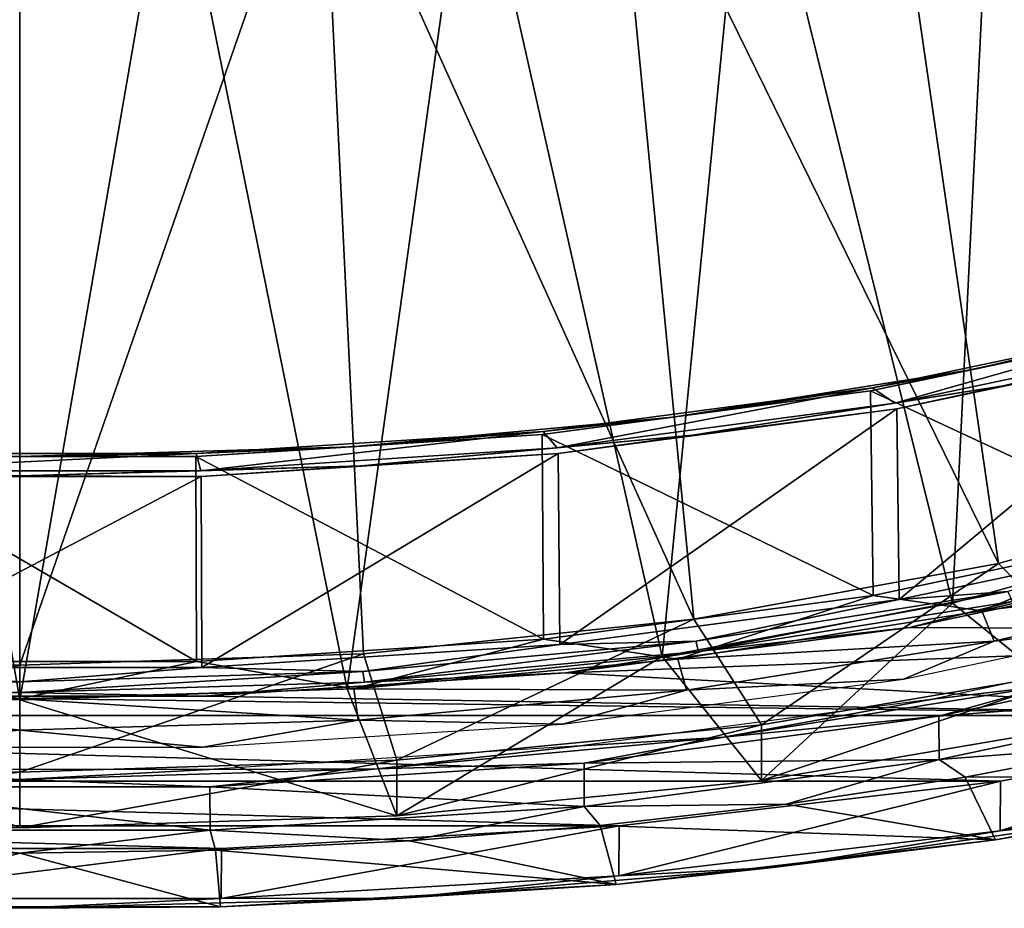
# Model space of a CAD drawing. Header units: millimetres. Extents: x -54 to 54, y -60 to 48.
# Tile 7 of 60: x 0 to 22, y -60 to -41. Entities that reach past the tile are written whole.
import ezdxf

# ---------------------------------------------------------------- set-up
doc = ezdxf.new("R2010")
doc.units = ezdxf.units.MM
doc.header["$LTSCALE"] = 41.718519
for name, color, linetype in [('270', 7, 'CONTINUOUS'), ('272', 7, 'CONTINUOUS'), ('273', 7, 'CONTINUOUS'), ('275', 7, 'CONTINUOUS'), ('276', 7, 'CONTINUOUS'), ('277', 7, 'CONTINUOUS'), ('278', 7, 'CONTINUOUS'), ('279', 7, 'CONTINUOUS'), ('280', 7, 'CONTINUOUS'), ('281', 7, 'CONTINUOUS'), ('283', 7, 'CONTINUOUS'), ('285', 7, 'CONTINUOUS'), ('287', 7, 'CONTINUOUS'), ('289', 7, 'CONTINUOUS'), ('291', 7, 'CONTINUOUS'), ('293', 7, 'CONTINUOUS'), ('295', 7, 'CONTINUOUS'), ('297', 7, 'CONTINUOUS'), ('299', 7, 'CONTINUOUS'), ('301', 7, 'CONTINUOUS')]:
    doc.layers.add(name, color=color, linetype=linetype)

msp = doc.modelspace()

# ---------------------------------------------------------------- linework, layer by layer
at = {"layer": '270', "linetype": 'Continuous'}
for points in [[(20.443, -53.714, -31.636), (23.689, -56.335, -38.834), (26.022, -52.149, -27.334), (20.443, -53.714, -31.636)], [(14.08, -54.878, -34.831), (16.256, -57.6, -42.312), (20.443, -53.714, -31.636), (14.08, -54.878, -34.831)], [(16.256, -57.6, -42.312), (23.689, -56.335, -38.834), (20.443, -53.714, -31.636), (16.256, -57.6, -42.312)], [(7.177, -55.594, -36.799), (8.269, -58.378, -44.448), (14.08, -54.878, -34.831), (7.177, -55.594, -36.799)], [(8.269, -58.378, -44.448), (16.256, -57.6, -42.312), (14.08, -54.878, -34.831), (8.269, -58.378, -44.448)], [(-8.269, -58.378, -44.448), (0, -58.64, -45.168), (-7.177, -55.594, -36.799), (-8.269, -58.378, -44.448)], [(-7.177, -55.594, -36.799), (0, -58.64, -45.168), (0, -55.835, -37.463), (-7.177, -55.594, -36.799)], [(0, -55.835, -37.463), (8.269, -58.378, -44.448), (7.177, -55.594, -36.799), (0, -55.835, -37.463)], [(0, -58.64, -45.168), (8.269, -58.378, -44.448), (0, -55.835, -37.463), (0, -58.64, -45.168)]]:
    msp.add_3dface(points, dxfattribs=at)
at = {"layer": '272', "linetype": 'Continuous'}
for points in [[(23.992, -33.95, -24.793), (27.301, -51.194, -28.511), (18.851, -34.882, -28.821), (23.992, -33.95, -24.793)], [(18.851, -34.882, -28.821), (21.453, -52.842, -33.039), (12.985, -35.575, -31.813), (18.851, -34.882, -28.821)], [(27.301, -51.194, -28.511), (21.453, -52.842, -33.039), (18.851, -34.882, -28.821), (27.301, -51.194, -28.511)], [(12.985, -35.575, -31.813), (14.777, -54.066, -36.402), (6.619, -36.002, -33.656), (12.985, -35.575, -31.813)], [(21.453, -52.842, -33.039), (14.777, -54.066, -36.402), (12.985, -35.575, -31.813), (21.453, -52.842, -33.039)], [(0, -36.146, -34.278), (-7.533, -54.82, -38.473), (-6.619, -36.002, -33.656), (0, -36.146, -34.278)], [(7.533, -54.82, -38.473), (0, -55.074, -39.172), (6.619, -36.002, -33.656), (7.533, -54.82, -38.473)], [(6.619, -36.002, -33.656), (0, -55.074, -39.172), (0, -36.146, -34.278), (6.619, -36.002, -33.656)], [(14.777, -54.066, -36.402), (7.533, -54.82, -38.473), (6.619, -36.002, -33.656), (14.777, -54.066, -36.402)], [(0, -55.074, -39.172), (-7.533, -54.82, -38.473), (0, -36.146, -34.278), (0, -55.074, -39.172)]]:
    msp.add_3dface(points, dxfattribs=at)
at = {"layer": '273', "color": 2, "linetype": 'Continuous'}
for points in [[(21.381, -34.722, -24.577), (26.022, -52.149, -27.334), (25.851, -33.597, -19.845), (21.381, -34.722, -24.577)], [(15.977, -35.611, -28.319), (20.443, -53.714, -31.636), (21.381, -34.722, -24.577), (15.977, -35.611, -28.319)], [(20.443, -53.714, -31.636), (26.022, -52.149, -27.334), (21.381, -34.722, -24.577), (20.443, -53.714, -31.636)], [(9.874, -36.227, -30.909), (14.08, -54.878, -34.831), (15.977, -35.611, -28.319), (9.874, -36.227, -30.909)], [(14.08, -54.878, -34.831), (20.443, -53.714, -31.636), (15.977, -35.611, -28.319), (14.08, -54.878, -34.831)], [(3.34, -36.541, -32.233), (7.177, -55.594, -36.799), (9.874, -36.227, -30.909), (3.34, -36.541, -32.233)], [(7.177, -55.594, -36.799), (14.08, -54.878, -34.831), (9.874, -36.227, -30.909), (7.177, -55.594, -36.799)], [(-7.177, -55.594, -36.799), (0, -55.835, -37.463), (-3.34, -36.541, -32.233), (-7.177, -55.594, -36.799)], [(-3.34, -36.541, -32.233), (0, -55.835, -37.463), (3.34, -36.541, -32.233), (-3.34, -36.541, -32.233)], [(0, -55.835, -37.463), (7.177, -55.594, -36.799), (3.34, -36.541, -32.233), (0, -55.835, -37.463)]]:
    msp.add_3dface(points, dxfattribs=at)
at = {"layer": '275', "linetype": 'Continuous'}
for points in [[(21.453, -52.842, -33.039), (27.301, -51.194, -28.511), (23.689, -55.113, -39.279), (21.453, -52.842, -33.039)], [(14.777, -54.066, -36.402), (21.453, -52.842, -33.039), (16.256, -56.379, -42.757), (14.777, -54.066, -36.402)], [(16.256, -56.379, -42.757), (21.453, -52.842, -33.039), (23.689, -55.113, -39.279), (16.256, -56.379, -42.757)], [(7.533, -54.82, -38.473), (14.777, -54.066, -36.402), (8.269, -57.156, -44.893), (7.533, -54.82, -38.473)], [(8.269, -57.156, -44.893), (14.777, -54.066, -36.402), (16.256, -56.379, -42.757), (8.269, -57.156, -44.893)], [(-7.533, -54.82, -38.473), (0, -55.074, -39.172), (-8.269, -57.156, -44.893), (-7.533, -54.82, -38.473)], [(0, -57.418, -45.613), (7.533, -54.82, -38.473), (8.269, -57.156, -44.893), (0, -57.418, -45.613)], [(0, -55.074, -39.172), (7.533, -54.82, -38.473), (0, -57.418, -45.613), (0, -55.074, -39.172)], [(0, -55.074, -39.172), (0, -57.418, -45.613), (-8.269, -57.156, -44.893), (0, -55.074, -39.172)]]:
    msp.add_3dface(points, dxfattribs=at)
at = {"layer": '276', "linetype": 'Continuous'}
for points in [[(23.689, -56.335, -38.834), (16.256, -57.6, -42.312), (23.689, -55.113, -39.279), (23.689, -56.335, -38.834)], [(16.256, -57.6, -42.312), (16.256, -56.379, -42.757), (23.689, -55.113, -39.279), (16.256, -57.6, -42.312)], [(16.256, -57.6, -42.312), (8.269, -58.378, -44.448), (16.256, -56.379, -42.757), (16.256, -57.6, -42.312)], [(8.269, -58.378, -44.448), (8.269, -57.156, -44.893), (16.256, -56.379, -42.757), (8.269, -58.378, -44.448)], [(0, -58.64, -45.168), (0, -57.418, -45.613), (8.269, -57.156, -44.893), (0, -58.64, -45.168)], [(8.269, -58.378, -44.448), (0, -58.64, -45.168), (8.269, -57.156, -44.893), (8.269, -58.378, -44.448)]]:
    msp.add_3dface(points, dxfattribs=at)
at = {"layer": '277', "linetype": 'Continuous'}
for points in [[(0, -57.418, -45.613), (-8.269, -58.378, -44.448), (-8.269, -57.156, -44.893), (0, -57.418, -45.613)], [(0, -58.64, -45.168), (-8.269, -58.378, -44.448), (0, -57.418, -45.613), (0, -58.64, -45.168)]]:
    msp.add_3dface(points, dxfattribs=at)
at = {"layer": '278', "color": 142, "linetype": 'Continuous', "true_color": 0x0099cc}
for points in [[(27.253, -55.635, -36.912), (20.157, -57.137, -41.04), (24.479, -56.813, -40.15), (27.253, -55.635, -36.912)], [(24.479, -56.813, -40.15), (20.157, -57.137, -41.04), (20.726, -57.528, -42.114), (24.479, -56.813, -40.15)], [(20.157, -57.137, -41.04), (12.376, -58.169, -43.873), (16.797, -58.122, -43.744), (20.157, -57.137, -41.04)], [(20.726, -57.528, -42.114), (20.157, -57.137, -41.04), (16.797, -58.122, -43.744), (20.726, -57.528, -42.114)], [(12.376, -58.169, -43.873), (4.173, -58.693, -45.314), (8.544, -58.925, -45.951), (12.376, -58.169, -43.873)], [(12.725, -58.588, -45.027), (12.376, -58.169, -43.873), (8.544, -58.925, -45.951), (12.725, -58.588, -45.027)], [(16.797, -58.122, -43.744), (12.376, -58.169, -43.873), (12.725, -58.588, -45.027), (16.797, -58.122, -43.744)], [(0, -59.195, -46.695), (-4.173, -58.693, -45.314), (-4.29, -59.128, -46.508), (0, -59.195, -46.695)], [(4.173, -58.693, -45.314), (-4.173, -58.693, -45.314), (0, -59.195, -46.695), (4.173, -58.693, -45.314)], [(4.29, -59.128, -46.508), (4.173, -58.693, -45.314), (0, -59.195, -46.695), (4.29, -59.128, -46.508)], [(8.544, -58.925, -45.951), (4.173, -58.693, -45.314), (4.29, -59.128, -46.508), (8.544, -58.925, -45.951)]]:
    msp.add_3dface(points, dxfattribs=at)
at = {"layer": '279', "linetype": 'Continuous'}
for points in [[(26.367, -52.791, -36.699), (36.25, -54.317, -40.892), (19.503, -54.244, -40.693), (26.367, -52.791, -36.699)], [(19.503, -54.244, -40.693), (36.25, -54.317, -40.892), (11.974, -55.242, -43.434), (19.503, -54.244, -40.693)], [(36.25, -54.317, -40.892), (29.274, -56.174, -45.994), (11.974, -55.242, -43.434), (36.25, -54.317, -40.892)], [(11.974, -55.242, -43.434), (29.274, -56.174, -45.994), (4.037, -55.749, -44.828), (11.974, -55.242, -43.434)], [(29.274, -56.174, -45.994), (-29.274, -56.174, -45.994), (-4.037, -55.749, -44.828), (29.274, -56.174, -45.994)], [(4.037, -55.749, -44.828), (29.274, -56.174, -45.994), (-4.037, -55.749, -44.828), (4.037, -55.749, -44.828)], [(-21.5, -57.613, -49.948), (-29.274, -56.174, -45.994), (21.5, -57.613, -49.948), (-21.5, -57.613, -49.948)], [(21.5, -57.613, -49.948), (-29.274, -56.174, -45.994), (29.274, -56.174, -45.994), (21.5, -57.613, -49.948)], [(-13.139, -58.594, -52.645), (-21.5, -57.613, -49.948), (13.139, -58.594, -52.645), (-13.139, -58.594, -52.645)], [(13.139, -58.594, -52.645), (-21.5, -57.613, -49.948), (21.5, -57.613, -49.948), (13.139, -58.594, -52.645)], [(4.42, -59.092, -54.012), (-13.139, -58.594, -52.645), (13.139, -58.594, -52.645), (4.42, -59.092, -54.012)], [(-4.42, -59.092, -54.012), (-13.139, -58.594, -52.645), (4.42, -59.092, -54.012), (-4.42, -59.092, -54.012)]]:
    msp.add_3dface(points, dxfattribs=at)
at = {"layer": '280', "linetype": 'Continuous'}
for points in [[(18.693, -48.99, -40.876), (25.273, -47.597, -37.048), (19.184, -49.327, -41.802), (18.693, -48.99, -40.876)], [(19.184, -49.327, -41.802), (25.273, -47.597, -37.048), (25.936, -47.897, -37.873), (19.184, -49.327, -41.802)], [(11.477, -49.946, -43.503), (18.693, -48.99, -40.876), (11.778, -50.308, -44.498), (11.477, -49.946, -43.503)], [(11.778, -50.308, -44.498), (18.693, -48.99, -40.876), (19.184, -49.327, -41.802), (11.778, -50.308, -44.498)], [(3.87, -50.433, -44.84), (11.477, -49.946, -43.503), (3.971, -50.807, -45.869), (3.87, -50.433, -44.84)], [(3.971, -50.807, -45.869), (11.477, -49.946, -43.503), (11.778, -50.308, -44.498), (3.971, -50.807, -45.869)], [(-3.971, -50.807, -45.869), (3.87, -50.433, -44.84), (3.971, -50.807, -45.869), (-3.971, -50.807, -45.869)], [(-3.87, -50.433, -44.84), (3.87, -50.433, -44.84), (-3.971, -50.807, -45.869), (-3.87, -50.433, -44.84)]]:
    msp.add_3dface(points, dxfattribs=at)
at = {"layer": '281', "linetype": 'Continuous'}
for points in [[(25.213, -47.666, -36.938), (18.649, -49.056, -40.757), (25.288, -52.151, -35.411), (25.213, -47.666, -36.938)], [(18.649, -49.056, -40.757), (11.449, -50.01, -43.378), (18.704, -53.545, -39.242), (18.649, -49.056, -40.757)], [(25.288, -52.151, -35.411), (18.649, -49.056, -40.757), (18.704, -53.545, -39.242), (25.288, -52.151, -35.411)], [(11.449, -50.01, -43.378), (3.86, -50.495, -44.711), (11.483, -54.502, -41.87), (11.449, -50.01, -43.378)], [(18.704, -53.545, -39.242), (11.449, -50.01, -43.378), (11.483, -54.502, -41.87), (18.704, -53.545, -39.242)], [(3.872, -54.988, -43.207), (-3.86, -50.495, -44.711), (-3.872, -54.988, -43.207), (3.872, -54.988, -43.207)], [(3.86, -50.495, -44.711), (-3.86, -50.495, -44.711), (3.872, -54.988, -43.207), (3.86, -50.495, -44.711)], [(11.483, -54.502, -41.87), (3.86, -50.495, -44.711), (3.872, -54.988, -43.207), (11.483, -54.502, -41.87)]]:
    msp.add_3dface(points, dxfattribs=at)
at = {"layer": '283', "linetype": 'Continuous'}
for points in [[(19.228, -49.449, -41.852), (25.996, -48.016, -37.915), (19.28, -53.634, -40.439), (19.228, -49.449, -41.852)], [(19.28, -53.634, -40.439), (25.996, -48.016, -37.915), (26.066, -52.197, -36.491), (19.28, -53.634, -40.439)], [(11.805, -50.432, -44.555), (19.228, -49.449, -41.852), (11.837, -54.62, -43.149), (11.805, -50.432, -44.555)], [(11.837, -54.62, -43.149), (19.228, -49.449, -41.852), (19.28, -53.634, -40.439), (11.837, -54.62, -43.149)], [(3.98, -50.933, -45.929), (11.805, -50.432, -44.555), (3.991, -55.122, -44.527), (3.98, -50.933, -45.929)], [(3.991, -55.122, -44.527), (11.805, -50.432, -44.555), (11.837, -54.62, -43.149), (3.991, -55.122, -44.527)], [(-3.991, -55.122, -44.527), (3.98, -50.933, -45.929), (3.991, -55.122, -44.527), (-3.991, -55.122, -44.527)], [(-3.98, -50.933, -45.929), (3.98, -50.933, -45.929), (-3.991, -55.122, -44.527), (-3.98, -50.933, -45.929)]]:
    msp.add_3dface(points, dxfattribs=at)
at = {"layer": '285', "color": 142, "linetype": 'Continuous', "true_color": 0x0099cc}
for points in [[(20.15, -56.187, -41.369), (27.253, -55.635, -36.912), (27.242, -54.685, -37.243), (20.15, -56.187, -41.369)], [(20.157, -57.137, -41.04), (27.253, -55.635, -36.912), (20.15, -56.187, -41.369), (20.157, -57.137, -41.04)], [(12.371, -57.218, -44.201), (20.157, -57.137, -41.04), (20.15, -56.187, -41.369), (12.371, -57.218, -44.201)], [(12.376, -58.169, -43.873), (20.157, -57.137, -41.04), (12.371, -57.218, -44.201), (12.376, -58.169, -43.873)], [(4.171, -57.742, -45.642), (12.376, -58.169, -43.873), (12.371, -57.218, -44.201), (4.171, -57.742, -45.642)], [(-4.173, -58.693, -45.314), (4.173, -58.693, -45.314), (-4.171, -57.742, -45.642), (-4.173, -58.693, -45.314)], [(-4.171, -57.742, -45.642), (4.173, -58.693, -45.314), (4.171, -57.742, -45.642), (-4.171, -57.742, -45.642)], [(4.173, -58.693, -45.314), (12.376, -58.169, -43.873), (4.171, -57.742, -45.642), (4.173, -58.693, -45.314)]]:
    msp.add_3dface(points, dxfattribs=at)
at = {"layer": '287', "color": 142, "linetype": 'Continuous', "true_color": 0x0099cc}
for points in [[(21.5, -57.613, -49.948), (29.274, -56.174, -45.994), (21.492, -58.708, -49.529), (21.5, -57.613, -49.948)], [(21.492, -58.708, -49.529), (29.274, -56.174, -45.994), (29.263, -57.27, -45.577), (21.492, -58.708, -49.529)], [(13.139, -58.594, -52.645), (21.5, -57.613, -49.948), (13.134, -59.69, -52.225), (13.139, -58.594, -52.645)], [(13.134, -59.69, -52.225), (21.5, -57.613, -49.948), (21.492, -58.708, -49.529), (13.134, -59.69, -52.225)], [(4.42, -59.092, -54.012), (13.139, -58.594, -52.645), (4.418, -60.187, -53.592), (4.42, -59.092, -54.012)], [(4.418, -60.187, -53.592), (13.139, -58.594, -52.645), (13.134, -59.69, -52.225), (4.418, -60.187, -53.592)], [(-4.42, -59.092, -54.012), (4.42, -59.092, -54.012), (-4.418, -60.187, -53.592), (-4.42, -59.092, -54.012)], [(-4.418, -60.187, -53.592), (4.42, -59.092, -54.012), (4.418, -60.187, -53.592), (-4.418, -60.187, -53.592)]]:
    msp.add_3dface(points, dxfattribs=at)
at = {"layer": '289', "color": 142, "linetype": 'Continuous', "true_color": 0x0099cc}
for points in [[(24.479, -56.813, -40.15), (20.726, -57.528, -42.114), (29.126, -57.472, -45.281), (24.479, -56.813, -40.15)], [(20.726, -57.528, -42.114), (16.797, -58.122, -43.744), (21.391, -58.903, -49.215), (20.726, -57.528, -42.114)], [(29.126, -57.472, -45.281), (20.726, -57.528, -42.114), (21.391, -58.903, -49.215), (29.126, -57.472, -45.281)], [(16.797, -58.122, -43.744), (12.725, -58.588, -45.027), (21.391, -58.903, -49.215), (16.797, -58.122, -43.744)], [(12.725, -58.588, -45.027), (8.544, -58.925, -45.951), (13.073, -59.88, -51.898), (12.725, -58.588, -45.027)], [(21.391, -58.903, -49.215), (12.725, -58.588, -45.027), (13.073, -59.88, -51.898), (21.391, -58.903, -49.215)], [(0, -59.195, -46.695), (-4.29, -59.128, -46.508), (-4.398, -60.375, -53.258), (0, -59.195, -46.695)], [(4.29, -59.128, -46.508), (0, -59.195, -46.695), (4.398, -60.375, -53.258), (4.29, -59.128, -46.508)], [(8.544, -58.925, -45.951), (4.29, -59.128, -46.508), (13.073, -59.88, -51.898), (8.544, -58.925, -45.951)], [(13.073, -59.88, -51.898), (4.29, -59.128, -46.508), (4.398, -60.375, -53.258), (13.073, -59.88, -51.898)], [(4.398, -60.375, -53.258), (0, -59.195, -46.695), (-4.398, -60.375, -53.258), (4.398, -60.375, -53.258)]]:
    msp.add_3dface(points, dxfattribs=at)
at = {"layer": '291', "linetype": 'Continuous'}
for points in [[(19.28, -53.634, -40.439), (26.066, -52.197, -36.491), (21.662, -53.453, -39.23), (19.28, -53.634, -40.439)], [(26.367, -52.791, -36.699), (19.503, -54.244, -40.693), (21.754, -53.675, -39.317), (26.367, -52.791, -36.699)], [(21.662, -53.453, -39.23), (14.88, -54.771, -42.329), (14.818, -54.545, -42.229), (21.662, -53.453, -39.23)], [(19.28, -53.634, -40.439), (21.662, -53.453, -39.23), (14.818, -54.545, -42.229), (19.28, -53.634, -40.439)], [(21.754, -53.675, -39.317), (14.88, -54.771, -42.329), (21.662, -53.453, -39.23), (21.754, -53.675, -39.317)], [(11.837, -54.62, -43.149), (19.28, -53.634, -40.439), (14.818, -54.545, -42.229), (11.837, -54.62, -43.149)], [(21.754, -53.675, -39.317), (19.503, -54.244, -40.693), (14.88, -54.771, -42.329), (21.754, -53.675, -39.317)], [(19.503, -54.244, -40.693), (11.974, -55.242, -43.434), (14.88, -54.771, -42.329), (19.503, -54.244, -40.693)], [(14.818, -54.545, -42.229), (7.555, -55.442, -44.174), (7.523, -55.214, -44.065), (14.818, -54.545, -42.229)], [(11.837, -54.62, -43.149), (14.818, -54.545, -42.229), (7.523, -55.214, -44.065), (11.837, -54.62, -43.149)], [(14.88, -54.771, -42.329), (7.555, -55.442, -44.174), (14.818, -54.545, -42.229), (14.88, -54.771, -42.329)], [(3.991, -55.122, -44.527), (11.837, -54.62, -43.149), (7.523, -55.214, -44.065), (3.991, -55.122, -44.527)], [(14.88, -54.771, -42.329), (11.974, -55.242, -43.434), (7.555, -55.442, -44.174), (14.88, -54.771, -42.329)], [(0, -55.439, -44.684), (-7.555, -55.442, -44.174), (-7.523, -55.214, -44.065), (0, -55.439, -44.684)], [(-3.991, -55.122, -44.527), (0, -55.439, -44.684), (-7.523, -55.214, -44.065), (-3.991, -55.122, -44.527)], [(-3.991, -55.122, -44.527), (3.991, -55.122, -44.527), (0, -55.439, -44.684), (-3.991, -55.122, -44.527)], [(3.991, -55.122, -44.527), (7.523, -55.214, -44.065), (0, -55.439, -44.684), (3.991, -55.122, -44.527)], [(7.523, -55.214, -44.065), (0, -55.668, -44.795), (0, -55.439, -44.684), (7.523, -55.214, -44.065)], [(7.555, -55.442, -44.174), (0, -55.668, -44.795), (7.523, -55.214, -44.065), (7.555, -55.442, -44.174)], [(11.974, -55.242, -43.434), (4.037, -55.749, -44.828), (7.555, -55.442, -44.174), (11.974, -55.242, -43.434)], [(0, -55.668, -44.795), (-7.555, -55.442, -44.174), (0, -55.439, -44.684), (0, -55.668, -44.795)], [(0, -55.668, -44.795), (-4.037, -55.749, -44.828), (-7.555, -55.442, -44.174), (0, -55.668, -44.795)], [(7.555, -55.442, -44.174), (4.037, -55.749, -44.828), (0, -55.668, -44.795), (7.555, -55.442, -44.174)], [(4.037, -55.749, -44.828), (-4.037, -55.749, -44.828), (0, -55.668, -44.795), (4.037, -55.749, -44.828)]]:
    msp.add_3dface(points, dxfattribs=at)
at = {"layer": '293', "linetype": 'Continuous'}
for points in [[(25.288, -52.151, -35.411), (18.704, -53.545, -39.242), (21.088, -53.879, -38.016), (25.288, -52.151, -35.411)], [(27.11, -52.437, -34.053), (25.288, -52.151, -35.411), (21.088, -53.879, -38.016), (27.11, -52.437, -34.053)], [(27.11, -52.437, -34.053), (21.088, -53.879, -38.016), (27.462, -53.082, -34.265), (27.11, -52.437, -34.053)], [(27.462, -53.082, -34.265), (21.088, -53.879, -38.016), (21.362, -54.542, -38.279), (27.462, -53.082, -34.265)], [(27.462, -53.082, -34.265), (21.362, -54.542, -38.279), (26.191, -53.932, -36.036), (27.462, -53.082, -34.265)], [(18.704, -53.545, -39.242), (11.483, -54.502, -41.87), (14.425, -54.942, -40.935), (18.704, -53.545, -39.242)], [(21.088, -53.879, -38.016), (18.704, -53.545, -39.242), (14.425, -54.942, -40.935), (21.088, -53.879, -38.016)], [(21.088, -53.879, -38.016), (14.425, -54.942, -40.935), (21.362, -54.542, -38.279), (21.088, -53.879, -38.016)], [(26.191, -53.932, -36.036), (21.362, -54.542, -38.279), (19.372, -55.377, -40.003), (26.191, -53.932, -36.036)], [(11.483, -54.502, -41.87), (3.872, -54.988, -43.207), (7.324, -55.592, -42.723), (11.483, -54.502, -41.87)], [(14.425, -54.942, -40.935), (11.483, -54.502, -41.87), (7.324, -55.592, -42.723), (14.425, -54.942, -40.935)], [(21.362, -54.542, -38.279), (14.425, -54.942, -40.935), (14.612, -55.619, -41.237), (21.362, -54.542, -38.279)], [(21.362, -54.542, -38.279), (14.612, -55.619, -41.237), (19.372, -55.377, -40.003), (21.362, -54.542, -38.279)], [(0, -55.812, -43.325), (-3.872, -54.988, -43.207), (-7.324, -55.592, -42.723), (0, -55.812, -43.325)], [(3.872, -54.988, -43.207), (-3.872, -54.988, -43.207), (0, -55.812, -43.325), (3.872, -54.988, -43.207)], [(7.324, -55.592, -42.723), (3.872, -54.988, -43.207), (0, -55.812, -43.325), (7.324, -55.592, -42.723)], [(14.425, -54.942, -40.935), (7.324, -55.592, -42.723), (14.612, -55.619, -41.237), (14.425, -54.942, -40.935)], [(19.372, -55.377, -40.003), (14.612, -55.619, -41.237), (11.894, -56.367, -42.726), (19.372, -55.377, -40.003)], [(0, -56.5, -43.658), (-7.324, -55.592, -42.723), (-7.419, -56.278, -43.048), (0, -56.5, -43.658)], [(0, -55.812, -43.325), (-7.324, -55.592, -42.723), (0, -56.5, -43.658), (0, -55.812, -43.325)], [(7.324, -55.592, -42.723), (0, -55.812, -43.325), (7.419, -56.278, -43.048), (7.324, -55.592, -42.723)], [(14.612, -55.619, -41.237), (7.324, -55.592, -42.723), (7.419, -56.278, -43.048), (14.612, -55.619, -41.237)], [(14.612, -55.619, -41.237), (7.419, -56.278, -43.048), (11.894, -56.367, -42.726), (14.612, -55.619, -41.237)], [(7.419, -56.278, -43.048), (0, -55.812, -43.325), (0, -56.5, -43.658), (7.419, -56.278, -43.048)], [(0, -56.5, -43.658), (-7.419, -56.278, -43.048), (-4.01, -56.872, -44.111), (0, -56.5, -43.658)], [(7.419, -56.278, -43.048), (0, -56.5, -43.658), (4.01, -56.872, -44.111), (7.419, -56.278, -43.048)], [(11.894, -56.367, -42.726), (7.419, -56.278, -43.048), (4.01, -56.872, -44.111), (11.894, -56.367, -42.726)], [(4.01, -56.872, -44.111), (0, -56.5, -43.658), (-4.01, -56.872, -44.111), (4.01, -56.872, -44.111)]]:
    msp.add_3dface(points, dxfattribs=at)
at = {"layer": '295', "linetype": 'Continuous'}
for points in [[(26.911, -47.148, -35.726), (25.273, -47.597, -37.048), (20.933, -48.579, -39.66), (26.911, -47.148, -35.726)], [(25.213, -47.666, -36.938), (26.911, -47.148, -35.726), (20.933, -48.579, -39.66), (25.213, -47.666, -36.938)], [(18.649, -49.056, -40.757), (25.213, -47.666, -36.938), (20.933, -48.579, -39.66), (18.649, -49.056, -40.757)], [(25.273, -47.597, -37.048), (18.693, -48.99, -40.876), (20.933, -48.579, -39.66), (25.273, -47.597, -37.048)], [(20.933, -48.579, -39.66), (18.693, -48.99, -40.876), (14.319, -49.634, -42.558), (20.933, -48.579, -39.66)], [(18.649, -49.056, -40.757), (20.933, -48.579, -39.66), (14.319, -49.634, -42.558), (18.649, -49.056, -40.757)], [(18.693, -48.99, -40.876), (11.477, -49.946, -43.503), (14.319, -49.634, -42.558), (18.693, -48.99, -40.876)], [(11.449, -50.01, -43.378), (18.649, -49.056, -40.757), (14.319, -49.634, -42.558), (11.449, -50.01, -43.378)], [(14.319, -49.634, -42.558), (11.477, -49.946, -43.503), (7.27, -50.28, -44.333), (14.319, -49.634, -42.558)], [(11.449, -50.01, -43.378), (14.319, -49.634, -42.558), (7.27, -50.28, -44.333), (11.449, -50.01, -43.378)], [(3.86, -50.495, -44.711), (11.449, -50.01, -43.378), (7.27, -50.28, -44.333), (3.86, -50.495, -44.711)], [(11.477, -49.946, -43.503), (3.87, -50.433, -44.84), (7.27, -50.28, -44.333), (11.477, -49.946, -43.503)], [(-3.86, -50.495, -44.711), (0, -50.498, -44.93), (-7.27, -50.28, -44.333), (-3.86, -50.495, -44.711)], [(0, -50.498, -44.93), (-3.87, -50.433, -44.84), (-7.27, -50.28, -44.333), (0, -50.498, -44.93)], [(3.86, -50.495, -44.711), (7.27, -50.28, -44.333), (0, -50.498, -44.93), (3.86, -50.495, -44.711)], [(7.27, -50.28, -44.333), (3.87, -50.433, -44.84), (0, -50.498, -44.93), (7.27, -50.28, -44.333)], [(3.87, -50.433, -44.84), (-3.87, -50.433, -44.84), (0, -50.498, -44.93), (3.87, -50.433, -44.84)], [(-3.86, -50.495, -44.711), (3.86, -50.495, -44.711), (0, -50.498, -44.93), (-3.86, -50.495, -44.711)]]:
    msp.add_3dface(points, dxfattribs=at)
at = {"layer": '297', "linetype": 'Continuous'}
for points in [[(21.554, -48.945, -40.67), (25.936, -47.897, -37.873), (27.709, -47.471, -36.62), (21.554, -48.945, -40.67)], [(25.996, -48.016, -37.915), (21.554, -48.945, -40.67), (27.709, -47.471, -36.62), (25.996, -48.016, -37.915)], [(19.184, -49.327, -41.802), (25.936, -47.897, -37.873), (21.554, -48.945, -40.67), (19.184, -49.327, -41.802)], [(25.996, -48.016, -37.915), (19.228, -49.449, -41.852), (21.554, -48.945, -40.67), (25.996, -48.016, -37.915)], [(14.744, -50.031, -43.654), (19.184, -49.327, -41.802), (21.554, -48.945, -40.67), (14.744, -50.031, -43.654)], [(19.228, -49.449, -41.852), (14.744, -50.031, -43.654), (21.554, -48.945, -40.67), (19.228, -49.449, -41.852)], [(11.778, -50.308, -44.498), (19.184, -49.327, -41.802), (14.744, -50.031, -43.654), (11.778, -50.308, -44.498)], [(19.228, -49.449, -41.852), (11.805, -50.432, -44.555), (14.744, -50.031, -43.654), (19.228, -49.449, -41.852)], [(7.486, -50.697, -45.482), (11.778, -50.308, -44.498), (14.744, -50.031, -43.654), (7.486, -50.697, -45.482)], [(11.805, -50.432, -44.555), (7.486, -50.697, -45.482), (14.744, -50.031, -43.654), (11.805, -50.432, -44.555)], [(3.971, -50.807, -45.869), (11.778, -50.308, -44.498), (7.486, -50.697, -45.482), (3.971, -50.807, -45.869)], [(11.805, -50.432, -44.555), (3.98, -50.933, -45.929), (7.486, -50.697, -45.482), (11.805, -50.432, -44.555)], [(-7.486, -50.697, -45.482), (-3.971, -50.807, -45.869), (0, -50.921, -46.097), (-7.486, -50.697, -45.482)], [(-3.98, -50.933, -45.929), (-7.486, -50.697, -45.482), (0, -50.921, -46.097), (-3.98, -50.933, -45.929)], [(0, -50.921, -46.097), (3.971, -50.807, -45.869), (7.486, -50.697, -45.482), (0, -50.921, -46.097)], [(3.98, -50.933, -45.929), (0, -50.921, -46.097), (7.486, -50.697, -45.482), (3.98, -50.933, -45.929)], [(3.98, -50.933, -45.929), (-3.98, -50.933, -45.929), (0, -50.921, -46.097), (3.98, -50.933, -45.929)], [(-3.971, -50.807, -45.869), (3.971, -50.807, -45.869), (0, -50.921, -46.097), (-3.971, -50.807, -45.869)]]:
    msp.add_3dface(points, dxfattribs=at)
at = {"layer": '299', "color": 142, "linetype": 'Continuous', "true_color": 0x0099cc}
for points in [[(21.492, -58.708, -49.529), (29.263, -57.27, -45.577), (24.257, -58.412, -48.158), (21.492, -58.708, -49.529)], [(29.126, -57.472, -45.281), (21.391, -58.903, -49.215), (24.257, -58.412, -48.158), (29.126, -57.472, -45.281)], [(16.511, -59.51, -51.173), (21.492, -58.708, -49.529), (24.257, -58.412, -48.158), (16.511, -59.51, -51.173)], [(21.391, -58.903, -49.215), (16.511, -59.51, -51.173), (24.257, -58.412, -48.158), (21.391, -58.903, -49.215)], [(21.391, -58.903, -49.215), (13.073, -59.88, -51.898), (16.511, -59.51, -51.173), (21.391, -58.903, -49.215)], [(13.134, -59.69, -52.225), (21.492, -58.708, -49.529), (16.511, -59.51, -51.173), (13.134, -59.69, -52.225)], [(8.358, -60.179, -53.012), (13.134, -59.69, -52.225), (16.511, -59.51, -51.173), (8.358, -60.179, -53.012)], [(13.073, -59.88, -51.898), (8.358, -60.179, -53.012), (16.511, -59.51, -51.173), (13.073, -59.88, -51.898)], [(4.418, -60.187, -53.592), (13.134, -59.69, -52.225), (8.358, -60.179, -53.012), (4.418, -60.187, -53.592)], [(13.073, -59.88, -51.898), (4.398, -60.375, -53.258), (8.358, -60.179, -53.012), (13.073, -59.88, -51.898)], [(-8.358, -60.179, -53.012), (-4.418, -60.187, -53.592), (0, -60.404, -53.63), (-8.358, -60.179, -53.012)], [(-4.398, -60.375, -53.258), (-8.358, -60.179, -53.012), (0, -60.404, -53.63), (-4.398, -60.375, -53.258)], [(-4.418, -60.187, -53.592), (4.418, -60.187, -53.592), (0, -60.404, -53.63), (-4.418, -60.187, -53.592)], [(0, -60.404, -53.63), (4.418, -60.187, -53.592), (8.358, -60.179, -53.012), (0, -60.404, -53.63)], [(4.398, -60.375, -53.258), (0, -60.404, -53.63), (8.358, -60.179, -53.012), (4.398, -60.375, -53.258)], [(4.398, -60.375, -53.258), (-4.398, -60.375, -53.258), (0, -60.404, -53.63), (4.398, -60.375, -53.258)]]:
    msp.add_3dface(points, dxfattribs=at)
at = {"layer": '301', "color": 142, "linetype": 'Continuous', "true_color": 0x0099cc}
for points in [[(20.016, -55.819, -41.218), (22.558, -55.514, -40.13), (27.062, -54.327, -37.119), (20.016, -55.819, -41.218)], [(20.15, -56.187, -41.369), (27.242, -54.685, -37.243), (22.558, -55.514, -40.13), (20.15, -56.187, -41.369)], [(20.15, -56.187, -41.369), (22.558, -55.514, -40.13), (15.43, -56.651, -43.253), (20.15, -56.187, -41.369)], [(15.43, -56.651, -43.253), (22.558, -55.514, -40.13), (20.016, -55.819, -41.218), (15.43, -56.651, -43.253)], [(12.289, -56.842, -44.031), (15.43, -56.651, -43.253), (20.016, -55.819, -41.218), (12.289, -56.842, -44.031)], [(12.371, -57.218, -44.201), (20.15, -56.187, -41.369), (15.43, -56.651, -43.253), (12.371, -57.218, -44.201)], [(12.371, -57.218, -44.201), (15.43, -56.651, -43.253), (7.834, -57.347, -45.166), (12.371, -57.218, -44.201)], [(7.834, -57.347, -45.166), (15.43, -56.651, -43.253), (12.289, -56.842, -44.031), (7.834, -57.347, -45.166)], [(4.143, -57.363, -45.462), (7.834, -57.347, -45.166), (12.289, -56.842, -44.031), (4.143, -57.363, -45.462)], [(-4.171, -57.742, -45.642), (0, -57.582, -45.81), (-7.834, -57.347, -45.166), (-4.171, -57.742, -45.642)], [(-7.834, -57.347, -45.166), (0, -57.582, -45.81), (-4.143, -57.363, -45.462), (-7.834, -57.347, -45.166)], [(-4.143, -57.363, -45.462), (0, -57.582, -45.81), (4.143, -57.363, -45.462), (-4.143, -57.363, -45.462)], [(4.171, -57.742, -45.642), (7.834, -57.347, -45.166), (0, -57.582, -45.81), (4.171, -57.742, -45.642)], [(0, -57.582, -45.81), (7.834, -57.347, -45.166), (4.143, -57.363, -45.462), (0, -57.582, -45.81)], [(4.171, -57.742, -45.642), (12.371, -57.218, -44.201), (7.834, -57.347, -45.166), (4.171, -57.742, -45.642)], [(-4.171, -57.742, -45.642), (4.171, -57.742, -45.642), (0, -57.582, -45.81), (-4.171, -57.742, -45.642)]]:
    msp.add_3dface(points, dxfattribs=at)

doc.saveas('drawing.dxf')
